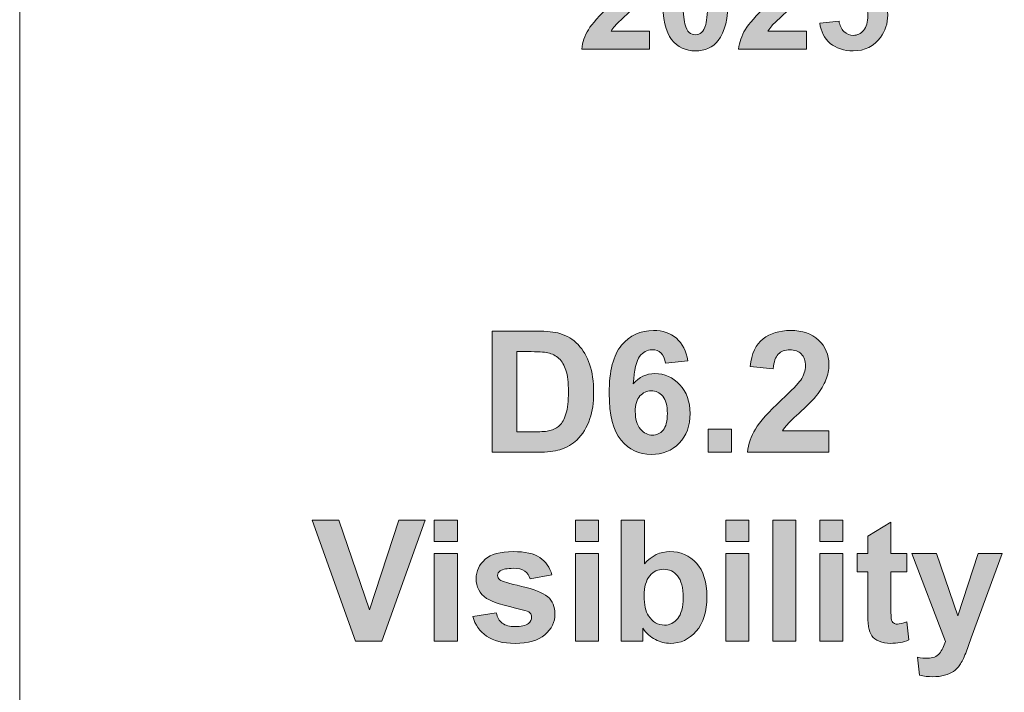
# Model space of a CAD drawing. Header units: millimetres. Extents: x 4 to 594, y -297 to -6.
# Tile 40 of 134: x 198 to 222, y -151 to -134. Entities that reach past the tile are written whole.
import ezdxf

# ---------------------------------------------------------------- set-up
doc = ezdxf.new("R2010")
doc.units = ezdxf.units.MM
doc.header["$MEASUREMENT"] = 0
doc.layers.add('Layer 1', color=7, linetype='Continuous', lineweight=0)

# ---------------------------------------------------------------- blocks, each defined once
blk = doc.blocks.new('Block_8')
at = {"layer": 'Layer 1', "true_color": 0x2c2a29, "transparency": 33554687}
h = blk.add_hatch(color=250, dxfattribs=at)
edge = h.paths.add_edge_path()
edge.add_spline(control_points=[(213.293, -134.166), (213.293, -134.166), (213.293, -134.614), (213.293, -134.614), (213.293, -134.614), (211.596, -134.614), (211.596, -134.614), (211.614, -134.444), (211.67, -134.282), (211.761, -134.13), (211.853, -133.978), (212.035, -133.776), (212.305, -133.523), (212.523, -133.32), (212.657, -133.182), (212.706, -133.109), (212.773, -133.009), (212.806, -132.911), (212.806, -132.813), (212.806, -132.704), (212.777, -132.621), (212.719, -132.563), (212.661, -132.505), (212.581, -132.476), (212.48, -132.476), (212.379, -132.476), (212.299, -132.507), (212.239, -132.568), (212.179, -132.628), (212.145, -132.73), (212.136, -132.871), (212.136, -132.871), (211.652, -132.823), (211.652, -132.823), (211.681, -132.556), (211.771, -132.364), (211.923, -132.248), (212.075, -132.132), (212.264, -132.074), (212.492, -132.074), (212.741, -132.074), (212.937, -132.142), (213.079, -132.276), (213.222, -132.411), (213.293, -132.579), (213.293, -132.779), (213.293, -132.893), (213.272, -133.001), (213.232, -133.105), (213.191, -133.208), (213.127, -133.315), (213.038, -133.428), (212.98, -133.503), (212.873, -133.611), (212.72, -133.751), (212.567, -133.892), (212.47, -133.985), (212.429, -134.031), (212.388, -134.077), (212.355, -134.123), (212.33, -134.166), (212.33, -134.166), (213.293, -134.166), (213.293, -134.166)], knot_values=[0, 0, 0, 0, 1, 1, 1, 2, 2, 2, 3, 3, 3, 4, 4, 4, 5, 5, 5, 6, 6, 6, 7, 7, 7, 8, 8, 8, 9, 9, 9, 10, 10, 10, 11, 11, 11, 12, 12, 12, 13, 13, 13, 14, 14, 14, 15, 15, 15, 16, 16, 16, 17, 17, 17, 18, 18, 18, 19, 19, 19, 20, 20, 20, 21, 21, 21, 21], degree=3, periodic=0)
h = blk.add_hatch(color=250, dxfattribs=at)
edge = h.paths.add_edge_path()
edge.add_spline(control_points=[(214.438, -132.476), (214.381, -132.476), (214.329, -132.495), (214.284, -132.533), (214.239, -132.57), (214.204, -132.637), (214.179, -132.734), (214.146, -132.859), (214.129, -133.071), (214.129, -133.368), (214.129, -133.665), (214.144, -133.869), (214.174, -133.98), (214.203, -134.091), (214.24, -134.165), (214.285, -134.202), (214.329, -134.24), (214.381, -134.258), (214.438, -134.258), (214.496, -134.258), (214.548, -134.239), (214.593, -134.201), (214.637, -134.164), (214.673, -134.097), (214.698, -134), (214.73, -133.876), (214.747, -133.665), (214.747, -133.368), (214.747, -133.071), (214.732, -132.867), (214.703, -132.755), (214.673, -132.644), (214.636, -132.57), (214.592, -132.533), (214.547, -132.495), (214.496, -132.476), (214.438, -132.476)], knot_values=[0, 0, 0, 0, 1, 1, 1, 2, 2, 2, 3, 3, 3, 4, 4, 4, 5, 5, 5, 6, 6, 6, 7, 7, 7, 8, 8, 8, 9, 9, 9, 10, 10, 10, 11, 11, 11, 12, 12, 12, 12], degree=3, periodic=0)
edge = h.paths.add_edge_path()
edge.add_spline(control_points=[(214.438, -132.074), (214.683, -132.074), (214.874, -132.162), (215.012, -132.337), (215.176, -132.544), (215.258, -132.888), (215.258, -133.368), (215.258, -133.847), (215.176, -134.191), (215.01, -134.401), (214.873, -134.573), (214.683, -134.66), (214.438, -134.66), (214.192, -134.66), (213.994, -134.565), (213.844, -134.376), (213.693, -134.187), (213.618, -133.849), (213.618, -133.363), (213.618, -132.886), (213.701, -132.543), (213.866, -132.333), (214.003, -132.16), (214.194, -132.074), (214.438, -132.074), (214.438, -132.074), (214.438, -132.074), (214.438, -132.074)], knot_values=[0, 0, 0, 0, 1, 1, 1, 2, 2, 2, 3, 3, 3, 4, 4, 4, 5, 5, 5, 6, 6, 6, 7, 7, 7, 8, 8, 8, 9, 9, 9, 9], degree=3, periodic=0)
h = blk.add_hatch(color=250, dxfattribs=at)
edge = h.paths.add_edge_path()
edge.add_spline(control_points=[(217.217, -134.166), (217.217, -134.166), (217.217, -134.614), (217.217, -134.614), (217.217, -134.614), (215.52, -134.614), (215.52, -134.614), (215.538, -134.444), (215.594, -134.282), (215.685, -134.13), (215.777, -133.978), (215.959, -133.776), (216.229, -133.523), (216.447, -133.32), (216.581, -133.182), (216.63, -133.109), (216.697, -133.009), (216.73, -132.911), (216.73, -132.813), (216.73, -132.704), (216.701, -132.621), (216.643, -132.563), (216.585, -132.505), (216.505, -132.476), (216.404, -132.476), (216.303, -132.476), (216.223, -132.507), (216.163, -132.568), (216.103, -132.628), (216.069, -132.73), (216.06, -132.871), (216.06, -132.871), (215.576, -132.823), (215.576, -132.823), (215.605, -132.556), (215.695, -132.364), (215.847, -132.248), (215.999, -132.132), (216.188, -132.074), (216.415, -132.074), (216.665, -132.074), (216.861, -132.142), (217.003, -132.276), (217.146, -132.411), (217.217, -132.579), (217.217, -132.779), (217.217, -132.893), (217.196, -133.001), (217.156, -133.105), (217.115, -133.208), (217.05, -133.315), (216.962, -133.428), (216.903, -133.503), (216.797, -133.611), (216.644, -133.751), (216.491, -133.892), (216.394, -133.985), (216.353, -134.031), (216.312, -134.077), (216.279, -134.123), (216.254, -134.166), (216.254, -134.166), (217.217, -134.166), (217.217, -134.166)], knot_values=[0, 0, 0, 0, 1, 1, 1, 2, 2, 2, 3, 3, 3, 4, 4, 4, 5, 5, 5, 6, 6, 6, 7, 7, 7, 8, 8, 8, 9, 9, 9, 10, 10, 10, 11, 11, 11, 12, 12, 12, 13, 13, 13, 14, 14, 14, 15, 15, 15, 16, 16, 16, 17, 17, 17, 18, 18, 18, 19, 19, 19, 20, 20, 20, 21, 21, 21, 21], degree=3, periodic=0)
h = blk.add_hatch(color=250, dxfattribs=at)
edge = h.paths.add_edge_path()
edge.add_spline(control_points=[(217.549, -133.966), (217.549, -133.966), (218.032, -133.916), (218.032, -133.916), (218.046, -134.025), (218.087, -134.112), (218.155, -134.176), (218.223, -134.24), (218.301, -134.272), (218.39, -134.272), (218.491, -134.272), (218.577, -134.231), (218.647, -134.148), (218.717, -134.065), (218.752, -133.94), (218.752, -133.774), (218.752, -133.617), (218.717, -133.5), (218.647, -133.422), (218.578, -133.344), (218.487, -133.305), (218.376, -133.305), (218.236, -133.305), (218.111, -133.366), (218.001, -133.489), (218.001, -133.489), (217.609, -133.432), (217.609, -133.432), (217.609, -133.432), (217.856, -132.12), (217.856, -132.12), (217.856, -132.12), (219.137, -132.12), (219.137, -132.12), (219.137, -132.12), (219.137, -132.571), (219.137, -132.571), (219.137, -132.571), (218.223, -132.571), (218.223, -132.571), (218.223, -132.571), (218.147, -133.001), (218.147, -133.001), (218.255, -132.948), (218.365, -132.921), (218.478, -132.921), (218.693, -132.921), (218.876, -132.999), (219.025, -133.156), (219.175, -133.312), (219.249, -133.516), (219.249, -133.766), (219.249, -133.975), (219.189, -134.161), (219.068, -134.325), (218.904, -134.548), (218.676, -134.66), (218.384, -134.66), (218.15, -134.66), (217.96, -134.597), (217.813, -134.472), (217.665, -134.346), (217.578, -134.178), (217.549, -133.966)], knot_values=[0, 0, 0, 0, 1, 1, 1, 2, 2, 2, 3, 3, 3, 4, 4, 4, 5, 5, 5, 6, 6, 6, 7, 7, 7, 8, 8, 8, 9, 9, 9, 10, 10, 10, 11, 11, 11, 12, 12, 12, 13, 13, 13, 14, 14, 14, 15, 15, 15, 16, 16, 16, 17, 17, 17, 18, 18, 18, 19, 19, 19, 20, 20, 20, 21, 21, 21, 21], degree=3, periodic=0)
h = blk.add_hatch(color=250, dxfattribs=at)
edge = h.paths.add_edge_path()
edge.add_spline(control_points=[(209.97, -142.189), (209.97, -142.189), (209.97, -144.196), (209.97, -144.196), (209.97, -144.196), (210.425, -144.196), (210.425, -144.196), (210.595, -144.196), (210.718, -144.186), (210.793, -144.167), (210.893, -144.142), (210.975, -144.1), (211.04, -144.04), (211.105, -143.981), (211.158, -143.884), (211.199, -143.748), (211.241, -143.613), (211.261, -143.427), (211.261, -143.193), (211.261, -142.959), (211.241, -142.78), (211.199, -142.654), (211.158, -142.529), (211.1, -142.431), (211.026, -142.361), (210.952, -142.291), (210.858, -142.243), (210.744, -142.218), (210.659, -142.199), (210.492, -142.189), (210.244, -142.189), (210.244, -142.189), (209.97, -142.189), (209.97, -142.189)], knot_values=[0, 0, 0, 0, 1, 1, 1, 2, 2, 2, 3, 3, 3, 4, 4, 4, 5, 5, 5, 6, 6, 6, 7, 7, 7, 8, 8, 8, 9, 9, 9, 10, 10, 10, 11, 11, 11, 11], degree=3, periodic=0)
edge = h.paths.add_edge_path()
edge.add_spline(control_points=[(209.356, -141.677), (209.356, -141.677), (210.472, -141.677), (210.472, -141.677), (210.724, -141.677), (210.916, -141.696), (211.048, -141.735), (211.225, -141.787), (211.378, -141.88), (211.504, -142.014), (211.631, -142.148), (211.727, -142.311), (211.793, -142.505), (211.859, -142.699), (211.892, -142.938), (211.892, -143.221), (211.892, -143.471), (211.861, -143.686), (211.799, -143.866), (211.723, -144.087), (211.615, -144.266), (211.475, -144.402), (211.369, -144.505), (211.226, -144.586), (211.046, -144.644), (210.911, -144.687), (210.731, -144.708), (210.506, -144.708), (210.506, -144.708), (209.356, -144.708), (209.356, -144.708), (209.356, -144.708), (209.356, -141.677), (209.356, -141.677), (209.356, -141.677), (209.356, -141.677), (209.356, -141.677)], knot_values=[0, 0, 0, 0, 1, 1, 1, 2, 2, 2, 3, 3, 3, 4, 4, 4, 5, 5, 5, 6, 6, 6, 7, 7, 7, 8, 8, 8, 9, 9, 9, 10, 10, 10, 11, 11, 11, 12, 12, 12, 12], degree=3, periodic=0)
h = blk.add_hatch(color=250, dxfattribs=at)
edge = h.paths.add_edge_path()
edge.add_spline(control_points=[(212.934, -143.688), (212.934, -143.877), (212.978, -144.023), (213.064, -144.126), (213.151, -144.229), (213.25, -144.28), (213.362, -144.28), (213.469, -144.28), (213.559, -144.238), (213.631, -144.154), (213.702, -144.069), (213.738, -143.931), (213.738, -143.739), (213.738, -143.542), (213.699, -143.397), (213.623, -143.305), (213.545, -143.213), (213.449, -143.167), (213.333, -143.167), (213.221, -143.167), (213.127, -143.211), (213.05, -143.299), (212.973, -143.386), (212.934, -143.516), (212.934, -143.688)], knot_values=[0, 0, 0, 0, 1, 1, 1, 2, 2, 2, 3, 3, 3, 4, 4, 4, 5, 5, 5, 6, 6, 6, 7, 7, 7, 8, 8, 8, 8], degree=3, periodic=0)
edge = h.paths.add_edge_path()
edge.add_spline(control_points=[(214.251, -142.419), (214.251, -142.419), (213.688, -142.481), (213.688, -142.481), (213.674, -142.366), (213.638, -142.28), (213.58, -142.225), (213.522, -142.17), (213.448, -142.143), (213.355, -142.143), (213.232, -142.143), (213.129, -142.198), (213.044, -142.308), (212.959, -142.418), (212.906, -142.647), (212.885, -142.996), (213.029, -142.825), (213.208, -142.739), (213.424, -142.739), (213.666, -142.739), (213.874, -142.832), (214.047, -143.017), (214.219, -143.202), (214.305, -143.441), (214.305, -143.734), (214.305, -144.044), (214.215, -144.294), (214.033, -144.481), (213.85, -144.669), (213.617, -144.763), (213.332, -144.763), (213.026, -144.763), (212.775, -144.644), (212.578, -144.405), (212.381, -144.167), (212.282, -143.777), (212.282, -143.233), (212.282, -142.677), (212.385, -142.275), (212.59, -142.029), (212.796, -141.783), (213.062, -141.66), (213.39, -141.66), (213.62, -141.66), (213.811, -141.725), (213.962, -141.855), (214.113, -141.984), (214.209, -142.172), (214.251, -142.419), (214.251, -142.419), (214.251, -142.419), (214.251, -142.419)], knot_values=[0, 0, 0, 0, 1, 1, 1, 2, 2, 2, 3, 3, 3, 4, 4, 4, 5, 5, 5, 6, 6, 6, 7, 7, 7, 8, 8, 8, 9, 9, 9, 10, 10, 10, 11, 11, 11, 12, 12, 12, 13, 13, 13, 14, 14, 14, 15, 15, 15, 16, 16, 16, 17, 17, 17, 17], degree=3, periodic=0)
h = blk.add_hatch(color=250, dxfattribs=at)
edge = h.paths.add_edge_path()
edge.add_spline(control_points=[(217.777, -144.17), (217.777, -144.17), (217.777, -144.708), (217.777, -144.708), (217.777, -144.708), (215.741, -144.708), (215.741, -144.708), (215.763, -144.503), (215.829, -144.31), (215.939, -144.127), (216.049, -143.945), (216.267, -143.702), (216.591, -143.399), (216.853, -143.155), (217.013, -142.989), (217.073, -142.902), (217.152, -142.783), (217.193, -142.664), (217.193, -142.546), (217.193, -142.416), (217.158, -142.317), (217.088, -142.247), (217.019, -142.177), (216.923, -142.143), (216.801, -142.143), (216.68, -142.143), (216.584, -142.179), (216.512, -142.253), (216.441, -142.325), (216.4, -142.447), (216.388, -142.617), (216.388, -142.617), (215.808, -142.559), (215.808, -142.559), (215.843, -142.239), (215.951, -142.009), (216.133, -141.869), (216.315, -141.73), (216.542, -141.66), (216.815, -141.66), (217.114, -141.66), (217.349, -141.741), (217.521, -141.903), (217.691, -142.064), (217.777, -142.265), (217.777, -142.506), (217.777, -142.643), (217.752, -142.773), (217.704, -142.897), (217.655, -143.02), (217.577, -143.149), (217.471, -143.285), (217.401, -143.375), (217.273, -143.504), (217.09, -143.673), (216.906, -143.842), (216.789, -143.953), (216.74, -144.009), (216.691, -144.064), (216.652, -144.118), (216.621, -144.17), (216.621, -144.17), (217.777, -144.17), (217.777, -144.17)], knot_values=[0, 0, 0, 0, 1, 1, 1, 2, 2, 2, 3, 3, 3, 4, 4, 4, 5, 5, 5, 6, 6, 6, 7, 7, 7, 8, 8, 8, 9, 9, 9, 10, 10, 10, 11, 11, 11, 12, 12, 12, 13, 13, 13, 14, 14, 14, 15, 15, 15, 16, 16, 16, 17, 17, 17, 18, 18, 18, 19, 19, 19, 20, 20, 20, 21, 21, 21, 21], degree=3, periodic=0)
for points in [[(214.759, -144.708), (214.759, -144.128), (215.339, -144.128), (215.339, -144.708)], [(205.936, -149.437), (204.852, -146.406), (205.515, -146.406), (206.285, -148.65), (207.023, -146.406), (207.675, -146.406), (206.597, -149.437)], [(216.373, -149.437), (216.373, -146.406), (216.953, -146.406), (216.953, -149.437)]]:
    blk.add_hatch(color=250, dxfattribs=at).paths.add_polyline_path(points)
h = blk.add_hatch(color=250, dxfattribs=at)
edge = h.paths.add_edge_path()
edge.add_spline(control_points=[(207.904, -149.437), (207.904, -149.437), (207.904, -147.24), (207.904, -147.24), (207.904, -147.24), (208.484, -147.24), (208.484, -147.24), (208.484, -147.24), (208.484, -149.437), (208.484, -149.437), (208.484, -149.437), (207.904, -149.437), (207.904, -149.437)], knot_values=[0, 0, 0, 0, 1, 1, 1, 2, 2, 2, 3, 3, 3, 4, 4, 4, 4], degree=3, periodic=0)
edge = h.paths.add_edge_path()
edge.add_spline(control_points=[(207.904, -146.944), (207.904, -146.944), (207.904, -146.406), (207.904, -146.406), (207.904, -146.406), (208.484, -146.406), (208.484, -146.406), (208.484, -146.406), (208.484, -146.944), (208.484, -146.944), (208.484, -146.944), (207.904, -146.944), (207.904, -146.944), (207.904, -146.944), (207.904, -146.944), (207.904, -146.944)], knot_values=[0, 0, 0, 0, 1, 1, 1, 2, 2, 2, 3, 3, 3, 4, 4, 4, 5, 5, 5, 5], degree=3, periodic=0)
h = blk.add_hatch(color=250, dxfattribs=at)
edge = h.paths.add_edge_path()
edge.add_spline(control_points=[(211.435, -149.437), (211.435, -149.437), (211.435, -147.24), (211.435, -147.24), (211.435, -147.24), (212.015, -147.24), (212.015, -147.24), (212.015, -147.24), (212.015, -149.437), (212.015, -149.437), (212.015, -149.437), (211.435, -149.437), (211.435, -149.437)], knot_values=[0, 0, 0, 0, 1, 1, 1, 2, 2, 2, 3, 3, 3, 4, 4, 4, 4], degree=3, periodic=0)
edge = h.paths.add_edge_path()
edge.add_spline(control_points=[(211.435, -146.944), (211.435, -146.944), (211.435, -146.406), (211.435, -146.406), (211.435, -146.406), (212.015, -146.406), (212.015, -146.406), (212.015, -146.406), (212.015, -146.944), (212.015, -146.944), (212.015, -146.944), (211.435, -146.944), (211.435, -146.944), (211.435, -146.944), (211.435, -146.944), (211.435, -146.944)], knot_values=[0, 0, 0, 0, 1, 1, 1, 2, 2, 2, 3, 3, 3, 4, 4, 4, 5, 5, 5, 5], degree=3, periodic=0)
h = blk.add_hatch(color=250, dxfattribs=at)
edge = h.paths.add_edge_path()
edge.add_spline(control_points=[(213.157, -148.296), (213.157, -148.524), (213.193, -148.694), (213.265, -148.802), (213.366, -148.957), (213.499, -149.035), (213.666, -149.035), (213.795, -149.035), (213.904, -148.98), (213.995, -148.87), (214.085, -148.76), (214.131, -148.586), (214.131, -148.35), (214.131, -148.098), (214.085, -147.917), (213.994, -147.805), (213.903, -147.694), (213.786, -147.638), (213.644, -147.638), (213.504, -147.638), (213.388, -147.692), (213.296, -147.801), (213.204, -147.91), (213.157, -148.075), (213.157, -148.296)], knot_values=[0, 0, 0, 0, 1, 1, 1, 2, 2, 2, 3, 3, 3, 4, 4, 4, 5, 5, 5, 6, 6, 6, 7, 7, 7, 8, 8, 8, 8], degree=3, periodic=0)
edge = h.paths.add_edge_path()
edge.add_spline(control_points=[(212.585, -149.437), (212.585, -149.437), (212.585, -146.406), (212.585, -146.406), (212.585, -146.406), (213.165, -146.406), (213.165, -146.406), (213.165, -146.406), (213.165, -147.5), (213.165, -147.5), (213.345, -147.296), (213.556, -147.194), (213.802, -147.194), (214.069, -147.194), (214.29, -147.29), (214.465, -147.484), (214.64, -147.678), (214.727, -147.957), (214.727, -148.32), (214.727, -148.696), (214.639, -148.985), (214.46, -149.188), (214.282, -149.391), (214.064, -149.492), (213.809, -149.492), (213.684, -149.492), (213.561, -149.46), (213.438, -149.396), (213.316, -149.331), (213.211, -149.238), (213.123, -149.115), (213.123, -149.115), (213.123, -149.437), (213.123, -149.437), (213.123, -149.437), (212.585, -149.437), (212.585, -149.437), (212.585, -149.437), (212.585, -149.437), (212.585, -149.437)], knot_values=[0, 0, 0, 0, 1, 1, 1, 2, 2, 2, 3, 3, 3, 4, 4, 4, 5, 5, 5, 6, 6, 6, 7, 7, 7, 8, 8, 8, 9, 9, 9, 10, 10, 10, 11, 11, 11, 12, 12, 12, 13, 13, 13, 13], degree=3, periodic=0)
h = blk.add_hatch(color=250, dxfattribs=at)
edge = h.paths.add_edge_path()
edge.add_spline(control_points=[(215.197, -149.437), (215.197, -149.437), (215.197, -147.24), (215.197, -147.24), (215.197, -147.24), (215.777, -147.24), (215.777, -147.24), (215.777, -147.24), (215.777, -149.437), (215.777, -149.437), (215.777, -149.437), (215.197, -149.437), (215.197, -149.437)], knot_values=[0, 0, 0, 0, 1, 1, 1, 2, 2, 2, 3, 3, 3, 4, 4, 4, 4], degree=3, periodic=0)
edge = h.paths.add_edge_path()
edge.add_spline(control_points=[(215.197, -146.944), (215.197, -146.944), (215.197, -146.406), (215.197, -146.406), (215.197, -146.406), (215.777, -146.406), (215.777, -146.406), (215.777, -146.406), (215.777, -146.944), (215.777, -146.944), (215.777, -146.944), (215.197, -146.944), (215.197, -146.944), (215.197, -146.944), (215.197, -146.944), (215.197, -146.944)], knot_values=[0, 0, 0, 0, 1, 1, 1, 2, 2, 2, 3, 3, 3, 4, 4, 4, 5, 5, 5, 5], degree=3, periodic=0)
h = blk.add_hatch(color=250, dxfattribs=at)
edge = h.paths.add_edge_path()
edge.add_spline(control_points=[(217.549, -149.437), (217.549, -149.437), (217.549, -147.24), (217.549, -147.24), (217.549, -147.24), (218.129, -147.24), (218.129, -147.24), (218.129, -147.24), (218.129, -149.437), (218.129, -149.437), (218.129, -149.437), (217.549, -149.437), (217.549, -149.437)], knot_values=[0, 0, 0, 0, 1, 1, 1, 2, 2, 2, 3, 3, 3, 4, 4, 4, 4], degree=3, periodic=0)
edge = h.paths.add_edge_path()
edge.add_spline(control_points=[(217.549, -146.944), (217.549, -146.944), (217.549, -146.406), (217.549, -146.406), (217.549, -146.406), (218.129, -146.406), (218.129, -146.406), (218.129, -146.406), (218.129, -146.944), (218.129, -146.944), (218.129, -146.944), (217.549, -146.944), (217.549, -146.944), (217.549, -146.944), (217.549, -146.944), (217.549, -146.944)], knot_values=[0, 0, 0, 0, 1, 1, 1, 2, 2, 2, 3, 3, 3, 4, 4, 4, 5, 5, 5, 5], degree=3, periodic=0)
h = blk.add_hatch(color=250, dxfattribs=at)
edge = h.paths.add_edge_path()
edge.add_spline(control_points=[(219.729, -147.24), (219.729, -147.24), (219.729, -147.702), (219.729, -147.702), (219.729, -147.702), (219.331, -147.702), (219.331, -147.702), (219.331, -147.702), (219.331, -148.591), (219.331, -148.591), (219.331, -148.772), (219.334, -148.877), (219.342, -148.907), (219.35, -148.936), (219.367, -148.961), (219.394, -148.981), (219.421, -149), (219.453, -149.01), (219.492, -149.01), (219.547, -149.01), (219.624, -148.991), (219.726, -148.954), (219.726, -148.954), (219.775, -149.406), (219.775, -149.406), (219.64, -149.463), (219.488, -149.492), (219.317, -149.492), (219.213, -149.492), (219.119, -149.475), (219.035, -149.439), (218.951, -149.404), (218.89, -149.358), (218.851, -149.302), (218.811, -149.246), (218.785, -149.17), (218.769, -149.075), (218.757, -149.007), (218.751, -148.87), (218.751, -148.663), (218.751, -148.663), (218.751, -147.702), (218.751, -147.702), (218.751, -147.702), (218.484, -147.702), (218.484, -147.702), (218.484, -147.702), (218.484, -147.24), (218.484, -147.24), (218.484, -147.24), (218.751, -147.24), (218.751, -147.24), (218.751, -147.24), (218.751, -146.804), (218.751, -146.804), (218.751, -146.804), (219.331, -146.461), (219.331, -146.461), (219.331, -146.461), (219.331, -147.24), (219.331, -147.24), (219.331, -147.24), (219.729, -147.24), (219.729, -147.24)], knot_values=[0, 0, 0, 0, 1, 1, 1, 2, 2, 2, 3, 3, 3, 4, 4, 4, 5, 5, 5, 6, 6, 6, 7, 7, 7, 8, 8, 8, 9, 9, 9, 10, 10, 10, 11, 11, 11, 12, 12, 12, 13, 13, 13, 14, 14, 14, 15, 15, 15, 16, 16, 16, 17, 17, 17, 18, 18, 18, 19, 19, 19, 20, 20, 20, 21, 21, 21, 21], degree=3, periodic=0)
h = blk.add_hatch(color=250, dxfattribs=at)
edge = h.paths.add_edge_path()
edge.add_spline(control_points=[(208.873, -148.819), (208.873, -148.819), (209.457, -148.73), (209.457, -148.73), (209.482, -148.842), (209.532, -148.928), (209.608, -148.986), (209.683, -149.044), (209.79, -149.073), (209.926, -149.073), (210.076, -149.073), (210.189, -149.046), (210.266, -148.991), (210.316, -148.952), (210.342, -148.9), (210.342, -148.835), (210.342, -148.791), (210.328, -148.754), (210.3, -148.725), (210.271, -148.698), (210.206, -148.672), (210.106, -148.648), (209.637, -148.545), (209.34, -148.45), (209.214, -148.365), (209.04, -148.246), (208.953, -148.08), (208.953, -147.87), (208.953, -147.678), (209.029, -147.518), (209.179, -147.388), (209.329, -147.259), (209.562, -147.194), (209.878, -147.194), (210.178, -147.194), (210.402, -147.243), (210.548, -147.341), (210.694, -147.44), (210.795, -147.585), (210.85, -147.778), (210.85, -147.778), (210.304, -147.879), (210.304, -147.879), (210.28, -147.793), (210.235, -147.727), (210.17, -147.681), (210.104, -147.635), (210.01, -147.613), (209.888, -147.613), (209.734, -147.613), (209.624, -147.634), (209.557, -147.677), (209.513, -147.707), (209.491, -147.747), (209.491, -147.795), (209.491, -147.836), (209.51, -147.872), (209.549, -147.9), (209.602, -147.939), (209.783, -147.994), (210.093, -148.064), (210.404, -148.135), (210.62, -148.221), (210.743, -148.323), (210.865, -148.426), (210.926, -148.571), (210.926, -148.756), (210.926, -148.957), (210.842, -149.13), (210.673, -149.275), (210.505, -149.42), (210.256, -149.492), (209.926, -149.492), (209.627, -149.492), (209.39, -149.432), (209.215, -149.311), (209.041, -149.19), (208.926, -149.027), (208.873, -148.819)], knot_values=[0, 0, 0, 0, 1, 1, 1, 2, 2, 2, 3, 3, 3, 4, 4, 4, 5, 5, 5, 6, 6, 6, 7, 7, 7, 8, 8, 8, 9, 9, 9, 10, 10, 10, 11, 11, 11, 12, 12, 12, 13, 13, 13, 14, 14, 14, 15, 15, 15, 16, 16, 16, 17, 17, 17, 18, 18, 18, 19, 19, 19, 20, 20, 20, 21, 21, 21, 22, 22, 22, 23, 23, 23, 24, 24, 24, 25, 25, 25, 26, 26, 26, 26], degree=3, periodic=0)
h = blk.add_hatch(color=250, dxfattribs=at)
edge = h.paths.add_edge_path()
edge.add_spline(control_points=[(219.856, -147.24), (219.856, -147.24), (220.474, -147.24), (220.474, -147.24), (220.474, -147.24), (221.001, -148.799), (221.001, -148.799), (221.001, -148.799), (221.515, -147.24), (221.515, -147.24), (221.515, -147.24), (222.116, -147.24), (222.116, -147.24), (222.116, -147.24), (221.341, -149.355), (221.341, -149.355), (221.341, -149.355), (221.202, -149.736), (221.202, -149.736), (221.15, -149.864), (221.102, -149.961), (221.055, -150.029), (221.009, -150.096), (220.956, -150.151), (220.895, -150.193), (220.836, -150.235), (220.761, -150.268), (220.673, -150.291), (220.586, -150.314), (220.486, -150.326), (220.375, -150.326), (220.264, -150.326), (220.154, -150.314), (220.046, -150.291), (220.046, -150.291), (219.995, -149.838), (219.995, -149.838), (220.086, -149.856), (220.169, -149.865), (220.242, -149.865), (220.378, -149.865), (220.478, -149.825), (220.543, -149.746), (220.608, -149.666), (220.658, -149.564), (220.692, -149.441), (220.692, -149.441), (219.856, -147.24), (219.856, -147.24)], knot_values=[0, 0, 0, 0, 1, 1, 1, 2, 2, 2, 3, 3, 3, 4, 4, 4, 5, 5, 5, 6, 6, 6, 7, 7, 7, 8, 8, 8, 9, 9, 9, 10, 10, 10, 11, 11, 11, 12, 12, 12, 13, 13, 13, 14, 14, 14, 15, 15, 15, 16, 16, 16, 16], degree=3, periodic=0)
at = {"layer": 'Layer 1'}
for points in [[(214.759, -144.708), (214.759, -144.128), (215.339, -144.128), (215.339, -144.708)], [(205.936, -149.437), (204.852, -146.406), (205.515, -146.406), (206.285, -148.65), (207.023, -146.406), (207.675, -146.406), (206.597, -149.437)], [(216.373, -149.437), (216.373, -146.406), (216.953, -146.406), (216.953, -149.437)]]:
    blk.add_lwpolyline(points, close=True, dxfattribs=at)
at = {"layer": 'Layer 1', "color": 240, "lineweight": 0, "true_color": 0xed2224}
blk.add_open_spline([(231.889, -170.66), (231.889, -170.66), (197.535, -170.66), (197.535, -170.66), (197.535, -170.66), (197.535, -110.66), (197.535, -110.66), (197.535, -110.66), (228.535, -110.66), (228.535, -110.66), (232.545, -110.66), (235.89, -113.65), (236.452, -117.51)], degree=3, knots=[0, 0, 0, 0, 1, 1, 1, 2, 2, 2, 3, 3, 3, 4, 4, 4, 4], dxfattribs=at)
at = {"layer": 'Layer 1'}
for points, knots in [([(213.293, -134.166), (213.293, -134.166), (213.293, -134.614), (213.293, -134.614), (213.293, -134.614), (211.596, -134.614), (211.596, -134.614), (211.614, -134.444), (211.67, -134.282), (211.761, -134.13), (211.853, -133.978), (212.035, -133.776), (212.305, -133.523), (212.523, -133.32), (212.657, -133.182), (212.706, -133.109), (212.773, -133.009), (212.806, -132.911), (212.806, -132.813), (212.806, -132.704), (212.777, -132.621), (212.719, -132.563), (212.661, -132.505), (212.581, -132.476), (212.48, -132.476), (212.379, -132.476), (212.299, -132.507), (212.239, -132.568), (212.179, -132.628), (212.145, -132.73), (212.136, -132.871), (212.136, -132.871), (211.652, -132.823), (211.652, -132.823), (211.681, -132.556), (211.771, -132.364), (211.923, -132.248), (212.075, -132.132), (212.264, -132.074), (212.492, -132.074), (212.741, -132.074), (212.937, -132.142), (213.079, -132.276), (213.222, -132.411), (213.293, -132.579), (213.293, -132.779), (213.293, -132.893), (213.272, -133.001), (213.232, -133.105), (213.191, -133.208), (213.127, -133.315), (213.038, -133.428), (212.98, -133.503), (212.873, -133.611), (212.72, -133.751), (212.567, -133.892), (212.47, -133.985), (212.429, -134.031), (212.388, -134.077), (212.355, -134.123), (212.33, -134.166), (212.33, -134.166), (213.293, -134.166), (213.293, -134.166)], [0, 0, 0, 0, 1, 1, 1, 2, 2, 2, 3, 3, 3, 4, 4, 4, 5, 5, 5, 6, 6, 6, 7, 7, 7, 8, 8, 8, 9, 9, 9, 10, 10, 10, 11, 11, 11, 12, 12, 12, 13, 13, 13, 14, 14, 14, 15, 15, 15, 16, 16, 16, 17, 17, 17, 18, 18, 18, 19, 19, 19, 20, 20, 20, 21, 21, 21, 21]), ([(214.438, -132.074), (214.683, -132.074), (214.874, -132.162), (215.012, -132.337), (215.176, -132.544), (215.258, -132.888), (215.258, -133.368), (215.258, -133.847), (215.176, -134.191), (215.01, -134.401), (214.873, -134.573), (214.683, -134.66), (214.438, -134.66), (214.192, -134.66), (213.994, -134.565), (213.844, -134.376), (213.693, -134.187), (213.618, -133.849), (213.618, -133.363), (213.618, -132.886), (213.701, -132.543), (213.866, -132.333), (214.003, -132.16), (214.194, -132.074), (214.438, -132.074), (214.438, -132.074), (214.438, -132.074), (214.438, -132.074)], [0, 0, 0, 0, 1, 1, 1, 2, 2, 2, 3, 3, 3, 4, 4, 4, 5, 5, 5, 6, 6, 6, 7, 7, 7, 8, 8, 8, 9, 9, 9, 9]), ([(217.217, -134.166), (217.217, -134.166), (217.217, -134.614), (217.217, -134.614), (217.217, -134.614), (215.52, -134.614), (215.52, -134.614), (215.538, -134.444), (215.594, -134.282), (215.685, -134.13), (215.777, -133.978), (215.959, -133.776), (216.229, -133.523), (216.447, -133.32), (216.581, -133.182), (216.63, -133.109), (216.697, -133.009), (216.73, -132.911), (216.73, -132.813), (216.73, -132.704), (216.701, -132.621), (216.643, -132.563), (216.585, -132.505), (216.505, -132.476), (216.404, -132.476), (216.303, -132.476), (216.223, -132.507), (216.163, -132.568), (216.103, -132.628), (216.069, -132.73), (216.06, -132.871), (216.06, -132.871), (215.576, -132.823), (215.576, -132.823), (215.605, -132.556), (215.695, -132.364), (215.847, -132.248), (215.999, -132.132), (216.188, -132.074), (216.415, -132.074), (216.665, -132.074), (216.861, -132.142), (217.003, -132.276), (217.146, -132.411), (217.217, -132.579), (217.217, -132.779), (217.217, -132.893), (217.196, -133.001), (217.156, -133.105), (217.115, -133.208), (217.05, -133.315), (216.962, -133.428), (216.903, -133.503), (216.797, -133.611), (216.644, -133.751), (216.491, -133.892), (216.394, -133.985), (216.353, -134.031), (216.312, -134.077), (216.279, -134.123), (216.254, -134.166), (216.254, -134.166), (217.217, -134.166), (217.217, -134.166)], [0, 0, 0, 0, 1, 1, 1, 2, 2, 2, 3, 3, 3, 4, 4, 4, 5, 5, 5, 6, 6, 6, 7, 7, 7, 8, 8, 8, 9, 9, 9, 10, 10, 10, 11, 11, 11, 12, 12, 12, 13, 13, 13, 14, 14, 14, 15, 15, 15, 16, 16, 16, 17, 17, 17, 18, 18, 18, 19, 19, 19, 20, 20, 20, 21, 21, 21, 21]), ([(217.549, -133.966), (217.549, -133.966), (218.032, -133.916), (218.032, -133.916), (218.046, -134.025), (218.087, -134.112), (218.155, -134.176), (218.223, -134.24), (218.301, -134.272), (218.39, -134.272), (218.491, -134.272), (218.577, -134.231), (218.647, -134.148), (218.717, -134.065), (218.752, -133.94), (218.752, -133.774), (218.752, -133.617), (218.717, -133.5), (218.647, -133.422), (218.578, -133.344), (218.487, -133.305), (218.376, -133.305), (218.236, -133.305), (218.111, -133.366), (218.001, -133.489), (218.001, -133.489), (217.609, -133.432), (217.609, -133.432), (217.609, -133.432), (217.856, -132.12), (217.856, -132.12), (217.856, -132.12), (219.137, -132.12), (219.137, -132.12), (219.137, -132.12), (219.137, -132.571), (219.137, -132.571), (219.137, -132.571), (218.223, -132.571), (218.223, -132.571), (218.223, -132.571), (218.147, -133.001), (218.147, -133.001), (218.255, -132.948), (218.365, -132.921), (218.478, -132.921), (218.693, -132.921), (218.876, -132.999), (219.025, -133.156), (219.175, -133.312), (219.249, -133.516), (219.249, -133.766), (219.249, -133.975), (219.189, -134.161), (219.068, -134.325), (218.904, -134.548), (218.676, -134.66), (218.384, -134.66), (218.15, -134.66), (217.96, -134.597), (217.813, -134.472), (217.665, -134.346), (217.578, -134.178), (217.549, -133.966)], [0, 0, 0, 0, 1, 1, 1, 2, 2, 2, 3, 3, 3, 4, 4, 4, 5, 5, 5, 6, 6, 6, 7, 7, 7, 8, 8, 8, 9, 9, 9, 10, 10, 10, 11, 11, 11, 12, 12, 12, 13, 13, 13, 14, 14, 14, 15, 15, 15, 16, 16, 16, 17, 17, 17, 18, 18, 18, 19, 19, 19, 20, 20, 20, 21, 21, 21, 21]), ([(214.438, -132.476), (214.381, -132.476), (214.329, -132.495), (214.284, -132.533), (214.239, -132.57), (214.204, -132.637), (214.179, -132.734), (214.146, -132.859), (214.129, -133.071), (214.129, -133.368), (214.129, -133.665), (214.144, -133.869), (214.174, -133.98), (214.203, -134.091), (214.24, -134.165), (214.285, -134.202), (214.329, -134.24), (214.381, -134.258), (214.438, -134.258), (214.496, -134.258), (214.548, -134.239), (214.593, -134.201), (214.637, -134.164), (214.673, -134.097), (214.698, -134), (214.73, -133.876), (214.747, -133.665), (214.747, -133.368), (214.747, -133.071), (214.732, -132.867), (214.703, -132.755), (214.673, -132.644), (214.636, -132.57), (214.592, -132.533), (214.547, -132.495), (214.496, -132.476), (214.438, -132.476)], [0, 0, 0, 0, 1, 1, 1, 2, 2, 2, 3, 3, 3, 4, 4, 4, 5, 5, 5, 6, 6, 6, 7, 7, 7, 8, 8, 8, 9, 9, 9, 10, 10, 10, 11, 11, 11, 12, 12, 12, 12]), ([(209.356, -141.677), (209.356, -141.677), (210.472, -141.677), (210.472, -141.677), (210.724, -141.677), (210.916, -141.696), (211.048, -141.735), (211.225, -141.787), (211.378, -141.88), (211.504, -142.014), (211.631, -142.148), (211.727, -142.311), (211.793, -142.505), (211.859, -142.699), (211.892, -142.938), (211.892, -143.221), (211.892, -143.471), (211.861, -143.686), (211.799, -143.866), (211.723, -144.087), (211.615, -144.266), (211.475, -144.402), (211.369, -144.505), (211.226, -144.586), (211.046, -144.644), (210.911, -144.687), (210.731, -144.708), (210.506, -144.708), (210.506, -144.708), (209.356, -144.708), (209.356, -144.708), (209.356, -144.708), (209.356, -141.677), (209.356, -141.677), (209.356, -141.677), (209.356, -141.677), (209.356, -141.677)], [0, 0, 0, 0, 1, 1, 1, 2, 2, 2, 3, 3, 3, 4, 4, 4, 5, 5, 5, 6, 6, 6, 7, 7, 7, 8, 8, 8, 9, 9, 9, 10, 10, 10, 11, 11, 11, 12, 12, 12, 12]), ([(214.251, -142.419), (214.251, -142.419), (213.688, -142.481), (213.688, -142.481), (213.674, -142.366), (213.638, -142.28), (213.58, -142.225), (213.522, -142.17), (213.448, -142.143), (213.355, -142.143), (213.232, -142.143), (213.129, -142.198), (213.044, -142.308), (212.959, -142.418), (212.906, -142.647), (212.885, -142.996), (213.029, -142.825), (213.208, -142.739), (213.424, -142.739), (213.666, -142.739), (213.874, -142.832), (214.047, -143.017), (214.219, -143.202), (214.305, -143.441), (214.305, -143.734), (214.305, -144.044), (214.215, -144.294), (214.033, -144.481), (213.85, -144.669), (213.617, -144.763), (213.332, -144.763), (213.026, -144.763), (212.775, -144.644), (212.578, -144.405), (212.381, -144.167), (212.282, -143.777), (212.282, -143.233), (212.282, -142.677), (212.385, -142.275), (212.59, -142.029), (212.796, -141.783), (213.062, -141.66), (213.39, -141.66), (213.62, -141.66), (213.811, -141.725), (213.962, -141.855), (214.113, -141.984), (214.209, -142.172), (214.251, -142.419), (214.251, -142.419), (214.251, -142.419), (214.251, -142.419)], [0, 0, 0, 0, 1, 1, 1, 2, 2, 2, 3, 3, 3, 4, 4, 4, 5, 5, 5, 6, 6, 6, 7, 7, 7, 8, 8, 8, 9, 9, 9, 10, 10, 10, 11, 11, 11, 12, 12, 12, 13, 13, 13, 14, 14, 14, 15, 15, 15, 16, 16, 16, 17, 17, 17, 17]), ([(217.777, -144.17), (217.777, -144.17), (217.777, -144.708), (217.777, -144.708), (217.777, -144.708), (215.741, -144.708), (215.741, -144.708), (215.763, -144.503), (215.829, -144.31), (215.939, -144.127), (216.049, -143.945), (216.267, -143.702), (216.591, -143.399), (216.853, -143.155), (217.013, -142.989), (217.073, -142.902), (217.152, -142.783), (217.193, -142.664), (217.193, -142.546), (217.193, -142.416), (217.158, -142.317), (217.088, -142.247), (217.019, -142.177), (216.923, -142.143), (216.801, -142.143), (216.68, -142.143), (216.584, -142.179), (216.512, -142.253), (216.441, -142.325), (216.4, -142.447), (216.388, -142.617), (216.388, -142.617), (215.808, -142.559), (215.808, -142.559), (215.843, -142.239), (215.951, -142.009), (216.133, -141.869), (216.315, -141.73), (216.542, -141.66), (216.815, -141.66), (217.114, -141.66), (217.349, -141.741), (217.521, -141.903), (217.691, -142.064), (217.777, -142.265), (217.777, -142.506), (217.777, -142.643), (217.752, -142.773), (217.704, -142.897), (217.655, -143.02), (217.577, -143.149), (217.471, -143.285), (217.401, -143.375), (217.273, -143.504), (217.09, -143.673), (216.906, -143.842), (216.789, -143.953), (216.74, -144.009), (216.691, -144.064), (216.652, -144.118), (216.621, -144.17), (216.621, -144.17), (217.777, -144.17), (217.777, -144.17)], [0, 0, 0, 0, 1, 1, 1, 2, 2, 2, 3, 3, 3, 4, 4, 4, 5, 5, 5, 6, 6, 6, 7, 7, 7, 8, 8, 8, 9, 9, 9, 10, 10, 10, 11, 11, 11, 12, 12, 12, 13, 13, 13, 14, 14, 14, 15, 15, 15, 16, 16, 16, 17, 17, 17, 18, 18, 18, 19, 19, 19, 20, 20, 20, 21, 21, 21, 21]), ([(209.97, -142.189), (209.97, -142.189), (209.97, -144.196), (209.97, -144.196), (209.97, -144.196), (210.425, -144.196), (210.425, -144.196), (210.595, -144.196), (210.718, -144.186), (210.793, -144.167), (210.893, -144.142), (210.975, -144.1), (211.04, -144.04), (211.105, -143.981), (211.158, -143.884), (211.199, -143.748), (211.241, -143.613), (211.261, -143.427), (211.261, -143.193), (211.261, -142.959), (211.241, -142.78), (211.199, -142.654), (211.158, -142.529), (211.1, -142.431), (211.026, -142.361), (210.952, -142.291), (210.858, -142.243), (210.744, -142.218), (210.659, -142.199), (210.492, -142.189), (210.244, -142.189), (210.244, -142.189), (209.97, -142.189), (209.97, -142.189)], [0, 0, 0, 0, 1, 1, 1, 2, 2, 2, 3, 3, 3, 4, 4, 4, 5, 5, 5, 6, 6, 6, 7, 7, 7, 8, 8, 8, 9, 9, 9, 10, 10, 10, 11, 11, 11, 11]), ([(212.934, -143.688), (212.934, -143.877), (212.978, -144.023), (213.064, -144.126), (213.151, -144.229), (213.25, -144.28), (213.362, -144.28), (213.469, -144.28), (213.559, -144.238), (213.631, -144.154), (213.702, -144.069), (213.738, -143.931), (213.738, -143.739), (213.738, -143.542), (213.699, -143.397), (213.623, -143.305), (213.545, -143.213), (213.449, -143.167), (213.333, -143.167), (213.221, -143.167), (213.127, -143.211), (213.05, -143.299), (212.973, -143.386), (212.934, -143.516), (212.934, -143.688)], [0, 0, 0, 0, 1, 1, 1, 2, 2, 2, 3, 3, 3, 4, 4, 4, 5, 5, 5, 6, 6, 6, 7, 7, 7, 8, 8, 8, 8]), ([(207.904, -146.944), (207.904, -146.944), (207.904, -146.406), (207.904, -146.406), (207.904, -146.406), (208.484, -146.406), (208.484, -146.406), (208.484, -146.406), (208.484, -146.944), (208.484, -146.944), (208.484, -146.944), (207.904, -146.944), (207.904, -146.944), (207.904, -146.944), (207.904, -146.944), (207.904, -146.944)], [0, 0, 0, 0, 1, 1, 1, 2, 2, 2, 3, 3, 3, 4, 4, 4, 5, 5, 5, 5]), ([(211.435, -146.944), (211.435, -146.944), (211.435, -146.406), (211.435, -146.406), (211.435, -146.406), (212.015, -146.406), (212.015, -146.406), (212.015, -146.406), (212.015, -146.944), (212.015, -146.944), (212.015, -146.944), (211.435, -146.944), (211.435, -146.944), (211.435, -146.944), (211.435, -146.944), (211.435, -146.944)], [0, 0, 0, 0, 1, 1, 1, 2, 2, 2, 3, 3, 3, 4, 4, 4, 5, 5, 5, 5]), ([(212.585, -149.437), (212.585, -149.437), (212.585, -146.406), (212.585, -146.406), (212.585, -146.406), (213.165, -146.406), (213.165, -146.406), (213.165, -146.406), (213.165, -147.5), (213.165, -147.5), (213.345, -147.296), (213.556, -147.194), (213.802, -147.194), (214.069, -147.194), (214.29, -147.29), (214.465, -147.484), (214.64, -147.678), (214.727, -147.957), (214.727, -148.32), (214.727, -148.696), (214.639, -148.985), (214.46, -149.188), (214.282, -149.391), (214.064, -149.492), (213.809, -149.492), (213.684, -149.492), (213.561, -149.46), (213.438, -149.396), (213.316, -149.331), (213.211, -149.238), (213.123, -149.115), (213.123, -149.115), (213.123, -149.437), (213.123, -149.437), (213.123, -149.437), (212.585, -149.437), (212.585, -149.437), (212.585, -149.437), (212.585, -149.437), (212.585, -149.437)], [0, 0, 0, 0, 1, 1, 1, 2, 2, 2, 3, 3, 3, 4, 4, 4, 5, 5, 5, 6, 6, 6, 7, 7, 7, 8, 8, 8, 9, 9, 9, 10, 10, 10, 11, 11, 11, 12, 12, 12, 13, 13, 13, 13]), ([(215.197, -146.944), (215.197, -146.944), (215.197, -146.406), (215.197, -146.406), (215.197, -146.406), (215.777, -146.406), (215.777, -146.406), (215.777, -146.406), (215.777, -146.944), (215.777, -146.944), (215.777, -146.944), (215.197, -146.944), (215.197, -146.944), (215.197, -146.944), (215.197, -146.944), (215.197, -146.944)], [0, 0, 0, 0, 1, 1, 1, 2, 2, 2, 3, 3, 3, 4, 4, 4, 5, 5, 5, 5]), ([(217.549, -146.944), (217.549, -146.944), (217.549, -146.406), (217.549, -146.406), (217.549, -146.406), (218.129, -146.406), (218.129, -146.406), (218.129, -146.406), (218.129, -146.944), (218.129, -146.944), (218.129, -146.944), (217.549, -146.944), (217.549, -146.944), (217.549, -146.944), (217.549, -146.944), (217.549, -146.944)], [0, 0, 0, 0, 1, 1, 1, 2, 2, 2, 3, 3, 3, 4, 4, 4, 5, 5, 5, 5]), ([(219.729, -147.24), (219.729, -147.24), (219.729, -147.702), (219.729, -147.702), (219.729, -147.702), (219.331, -147.702), (219.331, -147.702), (219.331, -147.702), (219.331, -148.591), (219.331, -148.591), (219.331, -148.772), (219.334, -148.877), (219.342, -148.907), (219.35, -148.936), (219.367, -148.961), (219.394, -148.981), (219.421, -149), (219.453, -149.01), (219.492, -149.01), (219.547, -149.01), (219.624, -148.991), (219.726, -148.954), (219.726, -148.954), (219.775, -149.406), (219.775, -149.406), (219.64, -149.463), (219.488, -149.492), (219.317, -149.492), (219.213, -149.492), (219.119, -149.475), (219.035, -149.439), (218.951, -149.404), (218.89, -149.358), (218.851, -149.302), (218.811, -149.246), (218.785, -149.17), (218.769, -149.075), (218.757, -149.007), (218.751, -148.87), (218.751, -148.663), (218.751, -148.663), (218.751, -147.702), (218.751, -147.702), (218.751, -147.702), (218.484, -147.702), (218.484, -147.702), (218.484, -147.702), (218.484, -147.24), (218.484, -147.24), (218.484, -147.24), (218.751, -147.24), (218.751, -147.24), (218.751, -147.24), (218.751, -146.804), (218.751, -146.804), (218.751, -146.804), (219.331, -146.461), (219.331, -146.461), (219.331, -146.461), (219.331, -147.24), (219.331, -147.24), (219.331, -147.24), (219.729, -147.24), (219.729, -147.24)], [0, 0, 0, 0, 1, 1, 1, 2, 2, 2, 3, 3, 3, 4, 4, 4, 5, 5, 5, 6, 6, 6, 7, 7, 7, 8, 8, 8, 9, 9, 9, 10, 10, 10, 11, 11, 11, 12, 12, 12, 13, 13, 13, 14, 14, 14, 15, 15, 15, 16, 16, 16, 17, 17, 17, 18, 18, 18, 19, 19, 19, 20, 20, 20, 21, 21, 21, 21]), ([(207.904, -149.437), (207.904, -149.437), (207.904, -147.24), (207.904, -147.24), (207.904, -147.24), (208.484, -147.24), (208.484, -147.24), (208.484, -147.24), (208.484, -149.437), (208.484, -149.437), (208.484, -149.437), (207.904, -149.437), (207.904, -149.437)], [0, 0, 0, 0, 1, 1, 1, 2, 2, 2, 3, 3, 3, 4, 4, 4, 4]), ([(208.873, -148.819), (208.873, -148.819), (209.457, -148.73), (209.457, -148.73), (209.482, -148.842), (209.532, -148.928), (209.608, -148.986), (209.683, -149.044), (209.79, -149.073), (209.926, -149.073), (210.076, -149.073), (210.189, -149.046), (210.266, -148.991), (210.316, -148.952), (210.342, -148.9), (210.342, -148.835), (210.342, -148.791), (210.328, -148.754), (210.3, -148.725), (210.271, -148.698), (210.206, -148.672), (210.106, -148.648), (209.637, -148.545), (209.34, -148.45), (209.214, -148.365), (209.04, -148.246), (208.953, -148.08), (208.953, -147.87), (208.953, -147.678), (209.029, -147.518), (209.179, -147.388), (209.329, -147.259), (209.562, -147.194), (209.878, -147.194), (210.178, -147.194), (210.402, -147.243), (210.548, -147.341), (210.694, -147.44), (210.795, -147.585), (210.85, -147.778), (210.85, -147.778), (210.304, -147.879), (210.304, -147.879), (210.28, -147.793), (210.235, -147.727), (210.17, -147.681), (210.104, -147.635), (210.01, -147.613), (209.888, -147.613), (209.734, -147.613), (209.624, -147.634), (209.557, -147.677), (209.513, -147.707), (209.491, -147.747), (209.491, -147.795), (209.491, -147.836), (209.51, -147.872), (209.549, -147.9), (209.602, -147.939), (209.783, -147.994), (210.093, -148.064), (210.404, -148.135), (210.62, -148.221), (210.743, -148.323), (210.865, -148.426), (210.926, -148.571), (210.926, -148.756), (210.926, -148.957), (210.842, -149.13), (210.673, -149.275), (210.505, -149.42), (210.256, -149.492), (209.926, -149.492), (209.627, -149.492), (209.39, -149.432), (209.215, -149.311), (209.041, -149.19), (208.926, -149.027), (208.873, -148.819)], [0, 0, 0, 0, 1, 1, 1, 2, 2, 2, 3, 3, 3, 4, 4, 4, 5, 5, 5, 6, 6, 6, 7, 7, 7, 8, 8, 8, 9, 9, 9, 10, 10, 10, 11, 11, 11, 12, 12, 12, 13, 13, 13, 14, 14, 14, 15, 15, 15, 16, 16, 16, 17, 17, 17, 18, 18, 18, 19, 19, 19, 20, 20, 20, 21, 21, 21, 22, 22, 22, 23, 23, 23, 24, 24, 24, 25, 25, 25, 26, 26, 26, 26]), ([(211.435, -149.437), (211.435, -149.437), (211.435, -147.24), (211.435, -147.24), (211.435, -147.24), (212.015, -147.24), (212.015, -147.24), (212.015, -147.24), (212.015, -149.437), (212.015, -149.437), (212.015, -149.437), (211.435, -149.437), (211.435, -149.437)], [0, 0, 0, 0, 1, 1, 1, 2, 2, 2, 3, 3, 3, 4, 4, 4, 4]), ([(215.197, -149.437), (215.197, -149.437), (215.197, -147.24), (215.197, -147.24), (215.197, -147.24), (215.777, -147.24), (215.777, -147.24), (215.777, -147.24), (215.777, -149.437), (215.777, -149.437), (215.777, -149.437), (215.197, -149.437), (215.197, -149.437)], [0, 0, 0, 0, 1, 1, 1, 2, 2, 2, 3, 3, 3, 4, 4, 4, 4]), ([(217.549, -149.437), (217.549, -149.437), (217.549, -147.24), (217.549, -147.24), (217.549, -147.24), (218.129, -147.24), (218.129, -147.24), (218.129, -147.24), (218.129, -149.437), (218.129, -149.437), (218.129, -149.437), (217.549, -149.437), (217.549, -149.437)], [0, 0, 0, 0, 1, 1, 1, 2, 2, 2, 3, 3, 3, 4, 4, 4, 4]), ([(219.856, -147.24), (219.856, -147.24), (220.474, -147.24), (220.474, -147.24), (220.474, -147.24), (221.001, -148.799), (221.001, -148.799), (221.001, -148.799), (221.515, -147.24), (221.515, -147.24), (221.515, -147.24), (222.116, -147.24), (222.116, -147.24), (222.116, -147.24), (221.341, -149.355), (221.341, -149.355), (221.341, -149.355), (221.202, -149.736), (221.202, -149.736), (221.15, -149.864), (221.102, -149.961), (221.055, -150.029), (221.009, -150.096), (220.956, -150.151), (220.895, -150.193), (220.836, -150.235), (220.761, -150.268), (220.673, -150.291), (220.586, -150.314), (220.486, -150.326), (220.375, -150.326), (220.264, -150.326), (220.154, -150.314), (220.046, -150.291), (220.046, -150.291), (219.995, -149.838), (219.995, -149.838), (220.086, -149.856), (220.169, -149.865), (220.242, -149.865), (220.378, -149.865), (220.478, -149.825), (220.543, -149.746), (220.608, -149.666), (220.658, -149.564), (220.692, -149.441), (220.692, -149.441), (219.856, -147.24), (219.856, -147.24)], [0, 0, 0, 0, 1, 1, 1, 2, 2, 2, 3, 3, 3, 4, 4, 4, 5, 5, 5, 6, 6, 6, 7, 7, 7, 8, 8, 8, 9, 9, 9, 10, 10, 10, 11, 11, 11, 12, 12, 12, 13, 13, 13, 14, 14, 14, 15, 15, 15, 16, 16, 16, 16]), ([(213.157, -148.296), (213.157, -148.524), (213.193, -148.694), (213.265, -148.802), (213.366, -148.957), (213.499, -149.035), (213.666, -149.035), (213.795, -149.035), (213.904, -148.98), (213.995, -148.87), (214.085, -148.76), (214.131, -148.586), (214.131, -148.35), (214.131, -148.098), (214.085, -147.917), (213.994, -147.805), (213.903, -147.694), (213.786, -147.638), (213.644, -147.638), (213.504, -147.638), (213.388, -147.692), (213.296, -147.801), (213.204, -147.91), (213.157, -148.075), (213.157, -148.296)], [0, 0, 0, 0, 1, 1, 1, 2, 2, 2, 3, 3, 3, 4, 4, 4, 5, 5, 5, 6, 6, 6, 7, 7, 7, 8, 8, 8, 8])]:
    blk.add_open_spline(points, degree=3, knots=knots, dxfattribs=at)
blk = doc.blocks.new('Block_0')
at = {"layer": 'Layer 1'}
blk.add_blockref('Block_8', (0, 0), dxfattribs=at)

msp = doc.modelspace()

# ---------------------------------------------------------------- block references
at = {"layer": 'Layer 1'}
msp.add_blockref('Block_0', (0, 0), dxfattribs=at)

doc.saveas('drawing.dxf')
